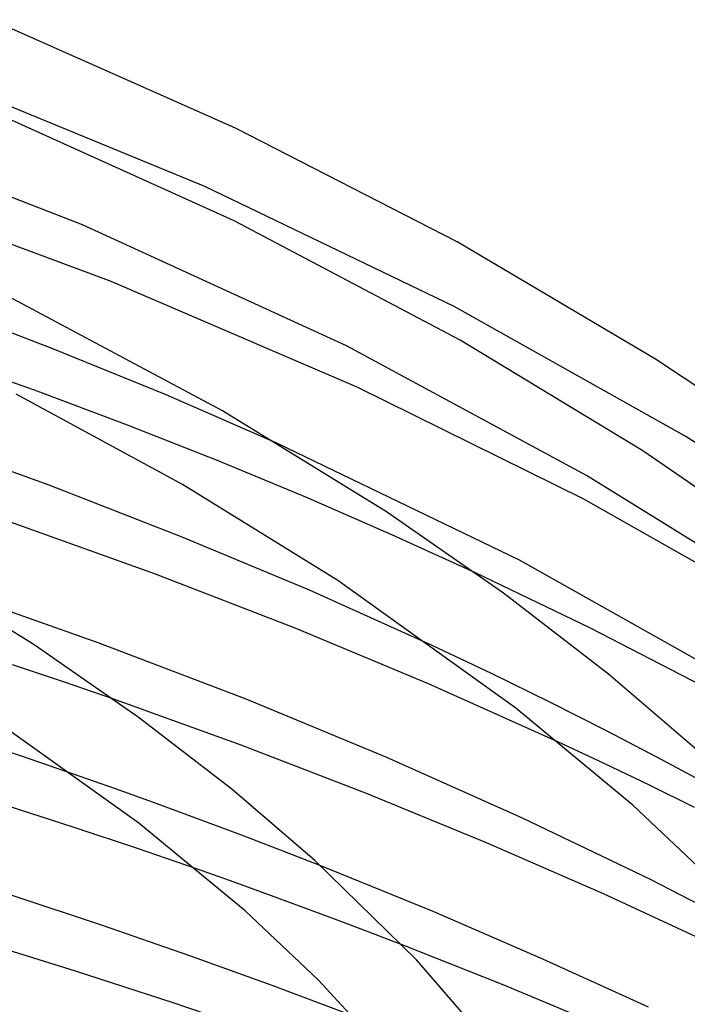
# Model space of a CAD drawing. Header units: millimetres. Extents: x -374 to 374, y -188 to 321.
# Tile 96 of 112: x 134 to 166, y 250 to 297. Entities that reach past the tile are written whole.
import ezdxf

# ---------------------------------------------------------------- set-up
doc = ezdxf.new("R2010")
doc.units = ezdxf.units.MM
doc.layers.add('HIDDEN', color=7, linetype='Continuous')
doc.layers.add('THICK', color=7, linetype='Continuous')

msp = doc.modelspace()

# ---------------------------------------------------------------- linework, layer by layer
at = {"layer": 'HIDDEN'}
for p, q in [((143.13, 288.981), (130.109, 294.348)), ((154.971, 283.277), (143.13, 288.981)), ((135.821, 281.29), (130.112, 283.467)), ((165.961, 277.097), (154.971, 283.277)), ((141.277, 279.067), (135.821, 281.29)), ((135.019, 279.288), (130.506, 280.9)), ((139.449, 277.623), (135.019, 279.288)), ((146.582, 276.757), (141.277, 279.067)), ((143.755, 275.923), (139.449, 277.623)), ((173.184, 272.479), (165.961, 277.097)), ((147.918, 274.196), (143.755, 275.923)), ((152.014, 272.413), (147.918, 274.196)), ((155.987, 270.601), (152.014, 272.413)), ((156.757, 265.809), (153.939, 267.142)), ((136.452, 265.396), (133.974, 266.227)), ((159.528, 264.451), (156.757, 265.809)), ((138.747, 264.606), (136.452, 265.396)), ((162.258, 263.066), (159.528, 264.451)), ((164.915, 261.673), (162.258, 263.066)), ((162.103, 261.532), (159.902, 262.564)), ((164.259, 260.493), (162.103, 261.532)), ((167.467, 260.288), (164.915, 261.673)), ((138.872, 260.32), (136.874, 261.023)), ((140.855, 259.606), (138.872, 260.32)), ((166.401, 259.434), (164.259, 260.493)), ((142.828, 258.881), (140.855, 259.606)), ((144.787, 258.146), (142.828, 258.881)), ((146.725, 257.403), (144.787, 258.146)), ((148.638, 256.655), (146.725, 257.403)), ((144.335, 255.939), (142.678, 256.524)), ((145.985, 255.345), (144.335, 255.939)), ((147.629, 254.743), (145.985, 255.345)), ((149.264, 254.135), (147.629, 254.743)), ((150.888, 253.52), (149.264, 254.135)), ((152.498, 252.901), (150.888, 253.52))]:
    msp.add_line(p, q, dxfattribs=at)
at = {"layer": 'THICK'}
for p, q in [((144.577, 291.762), (132.949, 296.921)), ((137.304, 287.152), (123.49, 292.525)), ((144.519, 287.347), (132.649, 292.714)), ((155.126, 286.344), (144.577, 291.762)), ((138.668, 284.463), (125.951, 289.197)), ((155.266, 281.674), (144.519, 287.347)), ((149.851, 281.394), (137.304, 287.152)), ((164.554, 280.762), (155.126, 286.344)), ((150.401, 279.414), (138.668, 284.463)), ((143.966, 278.306), (133.763, 283.769)), ((163.942, 276.399), (155.266, 281.674)), ((161.278, 275.228), (149.851, 281.394)), ((170.45, 276.829), (164.554, 280.762)), ((161.144, 274.106), (150.401, 279.414)), ((142.06, 274.797), (134.155, 279.096)), ((151.761, 273.502), (143.966, 278.306)), ((135.716, 274.763), (129.173, 277.129)), ((158.08, 271.196), (146.582, 276.757)), ((169.825, 272.365), (163.942, 276.399)), ((169.707, 269.996), (161.278, 275.228)), ((142.048, 272.298), (135.716, 274.763)), ((149.451, 270.227), (142.06, 274.797)), ((171.256, 268.366), (161.144, 274.106)), ((157.317, 269.638), (151.761, 273.502)), ((140.77, 270.533), (133.886, 273.01)), ((148.093, 269.767), (142.048, 272.298)), ((135.003, 267.173), (128.056, 271.453)), ((168.772, 265.193), (158.08, 271.196)), ((147.414, 267.958), (140.77, 270.533)), ((161.454, 267.96), (155.987, 270.601)), ((157.915, 264.154), (149.451, 270.227)), ((138.055, 267.274), (130.75, 269.856)), ((153.939, 267.142), (148.093, 269.767)), ((162.316, 265.778), (157.317, 269.638)), ((153.758, 265.312), (147.414, 267.958)), ((166.736, 265.235), (161.454, 267.96)), ((139.95, 263.735), (135.003, 267.173)), ((145.086, 264.581), (138.055, 267.274)), ((166.754, 261.973), (162.316, 265.778)), ((159.902, 262.564), (153.758, 265.312)), ((144.856, 262.394), (138.747, 264.606)), ((151.772, 261.813), (145.086, 264.581)), ((139.984, 258.688), (132.522, 264.013)), ((163.476, 259.541), (157.915, 264.154)), ((144.402, 260.3), (139.95, 263.735)), ((134.457, 261.851), (131.953, 262.687)), ((150.808, 260.097), (144.856, 262.394)), ((136.874, 261.023), (134.457, 261.851)), ((158.227, 258.932), (151.772, 261.813)), ((148.355, 256.912), (144.402, 260.3)), ((156.51, 257.753), (150.808, 260.097)), ((136.907, 258.477), (133.727, 259.507)), ((167.523, 255.703), (163.476, 259.541)), ((145.043, 254.508), (139.984, 258.688)), ((164.311, 256.007), (158.227, 258.932)), ((139.916, 257.474), (136.907, 258.477)), ((162.073, 255.319), (156.51, 257.753)), ((142.678, 256.524), (139.916, 257.474)), ((153.191, 252.185), (148.355, 256.912)), ((153.983, 254.477), (148.638, 256.655)), ((170.156, 252.986), (164.311, 256.007)), ((138.264, 253.813), (133.912, 255.253)), ((167.39, 252.849), (162.073, 255.319)), ((148.514, 251.237), (145.043, 254.508)), ((159.2, 252.222), (153.983, 254.477)), ((142.358, 252.396), (138.264, 253.813)), ((136.976, 251.648), (132.155, 253.148)), ((157.305, 250.988), (152.498, 252.901)), ((146.322, 250.962), (142.358, 252.396)), ((158.165, 246.428), (153.191, 252.185)), ((164.226, 249.923), (159.2, 252.222)), ((141.615, 250.142), (136.976, 251.648)), ((153.632, 245.677), (148.514, 251.237)), ((150.233, 249.487), (146.322, 250.962)), ((161.964, 249.037), (157.305, 250.988)), ((145.847, 248.708), (141.615, 250.142))]:
    msp.add_line(p, q, dxfattribs=at)

doc.saveas('drawing.dxf')
